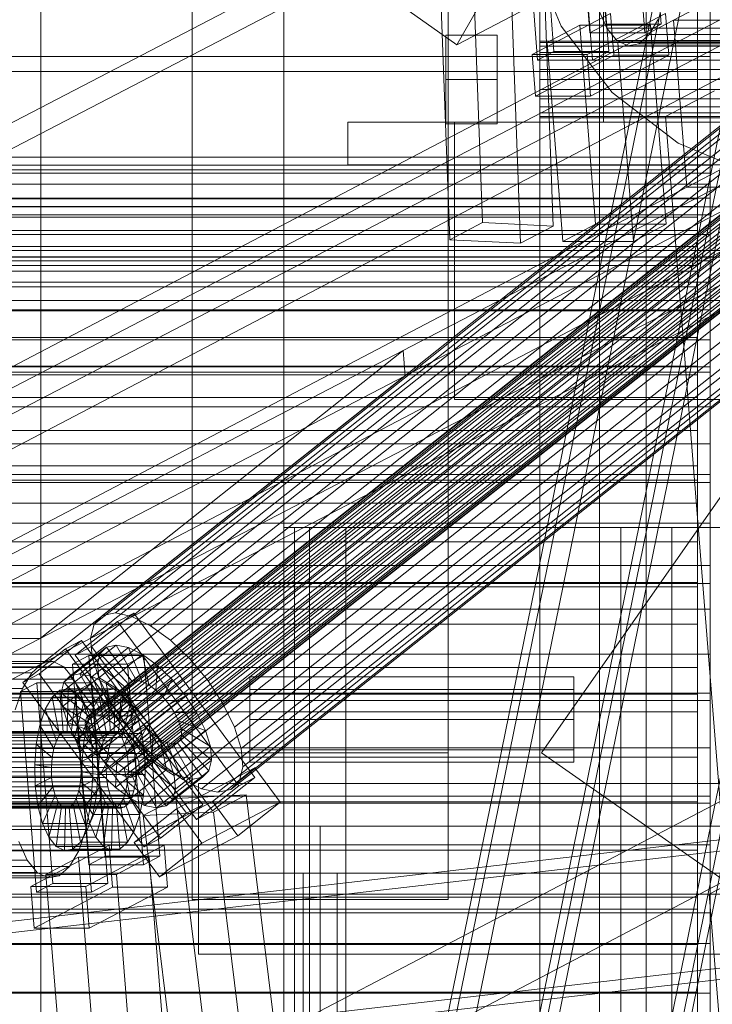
# Model space of a CAD drawing. Header units: millimetres. Extents: x -4738 to 65662, y -68080 to 6847.
# Tile 72 of 256: x -1892 to -1730, y -34392 to -34161. Entities that reach past the tile are written whole.
import ezdxf

# ---------------------------------------------------------------- set-up
doc = ezdxf.new("R2010")
doc.units = ezdxf.units.MM
for name, color, linetype, lineweight in [('frontal_briquetadora', 7, 'Continuous', 0), ('frontal_C10', 7, 'Continuous', 0), ('frontal_dosificador', 7, 'Continuous', 0), ('frontal_tolva', 7, 'Continuous', 0)]:
    doc.layers.add(name, color=color, linetype=linetype, lineweight=lineweight)

msp = doc.modelspace()

# ---------------------------------------------------------------- linework, layer by layer
at = {"layer": 'frontal_briquetadora'}
for p, q in [((-1730, -34195.052), (-1730, -33963.218)), ((-1733, -34202.983), (-1733, -33971.148)), ((-1730, -34146.794), (-1730, -34169.624)), ((-1733, -34150.756), (-1733, -34173.092)), ((-1970, -34169.624), (-1730, -34169.624)), ((-1730, -34169.624), (-1730, -34193.233)), ((-1970, -34173.092), (-1733, -34173.092)), ((-1733, -34173.092), (-1733, -34196.19)), ((-1970, -34193.233), (-1730, -34193.233)), ((-1730, -34193.233), (-1730, -34217.505)), ((-1970, -34195.052), (-1730, -34195.052)), ((-1970, -34196.19), (-1733, -34196.19)), ((-1970, -34196.935), (-1730, -34196.935)), ((-1733, -34196.19), (-1733, -34219.938)), ((-1730, -34196.935), (-1730, -34195.052)), ((-1730, -34199.515), (-1730, -34196.935)), ((-1970, -34199.515), (-1730, -34199.515)), ((-1730, -34202.784), (-1730, -34199.515)), ((-1970, -34202.784), (-1730, -34202.784)), ((-1970, -34202.983), (-1733, -34202.983)), ((-1733, -34204.786), (-1733, -34202.983)), ((-1730, -34206.73), (-1730, -34202.784)), ((-1970, -34204.786), (-1733, -34204.786)), ((-1733, -34207.258), (-1733, -34204.786)), ((-1970, -34206.73), (-1730, -34206.73)), ((-1970, -34207.258), (-1733, -34207.258)), ((-1733, -34210.389), (-1733, -34207.258)), ((-1730, -34211.337), (-1730, -34206.73)), ((-1970, -34210.389), (-1733, -34210.389)), ((-1733, -34214.169), (-1733, -34210.389)), ((-1970, -34211.337), (-1730, -34211.337)), ((-1730, -34216.589), (-1730, -34211.337)), ((-1970, -34214.169), (-1733, -34214.169)), ((-1733, -34218.582), (-1733, -34214.169)), ((-1970, -34216.589), (-1730, -34216.589)), ((-1970, -34217.505), (-1730, -34217.505)), ((-1730, -34222.465), (-1730, -34216.589)), ((-1730, -34217.505), (-1730, -34242.324)), ((-1970, -34218.582), (-1733, -34218.582)), ((-1970, -34219.938), (-1733, -34219.938)), ((-1733, -34223.613), (-1733, -34218.582)), ((-1733, -34219.938), (-1733, -34244.22)), ((-1970, -34222.465), (-1730, -34222.465)), ((-1730, -34228.945), (-1730, -34222.465)), ((-1970, -34223.613), (-1733, -34223.613)), ((-1733, -34229.242), (-1733, -34223.613)), ((-1970, -34228.945), (-1730, -34228.945)), ((-1970, -34229.242), (-1733, -34229.242)), ((-1733, -34235.448), (-1733, -34229.242)), ((-1730, -34236.002), (-1730, -34228.945)), ((-1970, -34235.448), (-1733, -34235.448)), ((-1970, -34236.002), (-1730, -34236.002)), ((-1733, -34242.208), (-1733, -34235.448)), ((-1730, -34243.612), (-1730, -34236.002)), ((-1970, -34242.208), (-1733, -34242.208)), ((-1970, -34242.324), (-1730, -34242.324)), ((-1733, -34249.498), (-1733, -34242.208)), ((-1730, -34242.324), (-1730, -34267.568)), ((-1970, -34243.612), (-1730, -34243.612)), ((-1970, -34244.22), (-1733, -34244.22)), ((-1733, -34244.22), (-1733, -34268.918)), ((-1730, -34251.745), (-1730, -34243.612)), ((-1970, -34249.498), (-1733, -34249.498)), ((-1733, -34257.288), (-1733, -34249.498)), ((-1970, -34251.745), (-1730, -34251.745)), ((-1730, -34260.371), (-1730, -34251.745)), ((-1970, -34257.288), (-1733, -34257.288)), ((-1733, -34265.551), (-1733, -34257.288)), ((-1970, -34260.371), (-1730, -34260.371)), ((-1730, -34269.458), (-1730, -34260.371)), ((-1970, -34265.551), (-1733, -34265.551)), ((-1733, -34274.256), (-1733, -34265.551)), ((-1970, -34267.568), (-1730, -34267.568)), ((-1730, -34267.568), (-1730, -34293.116)), ((-1970, -34268.918), (-1733, -34268.918)), ((-1970, -34269.458), (-1730, -34269.458)), ((-1733, -34268.918), (-1733, -34293.913)), ((-1730, -34278.972), (-1730, -34269.458)), ((-1970, -34274.256), (-1733, -34274.256)), ((-1733, -34283.369), (-1733, -34274.256)), ((-1970, -34278.972), (-1730, -34278.972)), ((-1730, -34288.877), (-1730, -34278.972)), ((-1970, -34283.369), (-1733, -34283.369)), ((-1733, -34292.857), (-1733, -34283.369)), ((-1970, -34288.877), (-1730, -34288.877)), ((-1730, -34299.136), (-1730, -34288.877)), ((-1970, -34292.857), (-1733, -34292.857)), ((-1970, -34293.116), (-1730, -34293.116)), ((-1970, -34293.913), (-1733, -34293.913)), ((-1733, -34302.683), (-1733, -34292.857)), ((-1733, -34293.913), (-1733, -34319.084)), ((-1730, -34293.116), (-1730, -34318.842)), ((-1970, -34299.136), (-1730, -34299.136)), ((-1730, -34309.71), (-1730, -34299.136)), ((-1970, -34302.683), (-1733, -34302.683)), ((-1733, -34312.813), (-1733, -34302.683)), ((-1970, -34309.71), (-1730, -34309.71)), ((-1730, -34320.56), (-1730, -34309.71)), ((-1970, -34312.813), (-1733, -34312.813)), ((-1733, -34323.206), (-1733, -34312.813)), ((-1970, -34318.842), (-1730, -34318.842)), ((-1970, -34319.084), (-1733, -34319.084)), ((-1733, -34319.084), (-1733, -34344.307)), ((-1730, -34318.842), (-1730, -34344.623)), ((-1970, -34320.56), (-1730, -34320.56)), ((-1730, -34331.646), (-1730, -34320.56)), ((-1970, -34323.206), (-1733, -34323.206)), ((-1733, -34333.825), (-1733, -34323.206)), ((-1970, -34331.646), (-1730, -34331.646)), ((-1730, -34342.926), (-1730, -34331.646)), ((-1970, -34333.825), (-1733, -34333.825)), ((-1733, -34344.63), (-1733, -34333.825)), ((-1970, -34342.926), (-1730, -34342.926)), ((-1970, -34344.307), (-1733, -34344.307)), ((-1970, -34344.623), (-1730, -34344.623)), ((-1970, -34344.63), (-1733, -34344.63)), ((-1733, -34344.307), (-1733, -34369.461)), ((-1733, -34355.58), (-1733, -34344.63)), ((-1730, -34354.357), (-1730, -34342.926)), ((-1730, -34344.623), (-1730, -34370.333)), ((-1970, -34354.357), (-1730, -34354.357)), ((-1970, -34355.58), (-1733, -34355.58)), ((-1733, -34366.634), (-1733, -34355.58)), ((-1730, -34365.897), (-1730, -34354.357)), ((-1970, -34365.897), (-1730, -34365.897)), ((-1970, -34366.634), (-1733, -34366.634)), ((-1733, -34377.75), (-1733, -34366.634)), ((-1730, -34377.502), (-1730, -34365.897)), ((-1970, -34369.461), (-1733, -34369.461)), ((-1733, -34369.461), (-1733, -34394.423)), ((-1970, -34370.333), (-1730, -34370.333)), ((-1730, -34370.333), (-1730, -34395.847)), ((-1970, -34377.502), (-1730, -34377.502)), ((-1970, -34377.75), (-1733, -34377.75)), ((-1733, -34388.888), (-1733, -34377.75)), ((-1730, -34389.13), (-1730, -34377.502)), ((-1970, -34388.888), (-1733, -34388.888)), ((-1970, -34389.13), (-1730, -34389.13)), ((-1733, -34400.006), (-1733, -34388.888)), ((-1730, -34400.736), (-1730, -34389.13))]:
    msp.add_line(p, q, dxfattribs=at)
at = {"layer": 'frontal_C10'}
for p, q in [((-1279.266, -33920.495), (-1738.645, -34161.068)), ((-1735.512, -34200.256), (-1276.132, -33959.683)), ((-2113.659, -35975), (-1717.845, -34032.44)), ((-1715.891, -34032.44), (-2111.705, -35975)), ((-1711.289, -34032.44), (-2107.103, -35975)), ((-2092.168, -35975), (-1696.354, -34032.44)), ((-1694.4, -34032.44), (-2090.214, -35975)), ((-2087.565, -35975), (-1691.751, -34032.44)), ((-2061.078, -35975), (-1665.264, -34032.44)), ((-1662.615, -34032.44), (-2058.429, -35975)), ((-2056.475, -35975), (-1660.662, -34032.44)), ((-1426.748, -34043.548), (-1802.026, -34238.531)), ((-1801.56, -34244.411), (-1426.281, -34049.429)), ((-2126.488, -34305.985), (-1751.209, -34111.002)), ((-2006.823, -34305.985), (-1631.544, -34111.002)), ((-1887.158, -34305.985), (-1511.88, -34111.002)), ((-1758.164, -34115.023), (-1754.404, -34162.048)), ((-1741.517, -34162.048), (-1745.277, -34115.023)), ((-1750.743, -34116.882), (-2126.021, -34311.865)), ((-1631.078, -34116.882), (-2006.357, -34311.865)), ((-1511.413, -34116.882), (-1886.692, -34311.865)), ((-1758.232, -34164.053), (-1761.992, -34117.028)), ((-1749.105, -34117.028), (-1745.345, -34164.053)), ((-1770.414, -34121.438), (-1766.654, -34168.464)), ((-1753.767, -34168.464), (-1757.527, -34121.438)), ((-1770.482, -34170.468), (-1774.242, -34123.443)), ((-1761.355, -34123.443), (-1757.595, -34170.468)), ((-1785.664, -34147.694), (-1783.439, -34208.522)), ((-1766.822, -34209.335), (-1769.047, -34148.508)), ((-1791.095, -34212.532), (-1793.32, -34151.705)), ((-1774.479, -34213.346), (-1776.704, -34152.518)), ((-1771.018, -34157.253), (-1789.441, -34166.876)), ((-1789.441, -34166.876), (-1800.621, -34159.007)), ((-1784.805, -34158.852), (-1789.441, -34166.876)), ((-1753.412, -34159.488), (-1771.787, -34169.111)), ((-1758.9, -34169.111), (-1740.525, -34159.488)), ((-1756.179, -34158.618), (-1754.221, -34162.963)), ((-1753.412, -34159.488), (-1752.629, -34169.285)), ((-1739.742, -34169.285), (-1740.525, -34159.488)), ((-1738.645, -34161.068), (-2198.025, -34401.641)), ((-2161.205, -34401.641), (-1701.825, -34161.068)), ((-1760.612, -34162.294), (-1768.269, -34166.304)), ((-1744.043, -34162.294), (-1760.612, -34162.294)), ((-1760.612, -34162.294), (-1756.884, -34208.928)), ((-1758.232, -34164.053), (-1754.404, -34162.048)), ((-1754.404, -34162.048), (-1741.517, -34162.048)), ((-1751.7, -34166.304), (-1744.043, -34162.294)), ((-1741.517, -34162.048), (-1745.345, -34164.053)), ((-1744.314, -34164.484), (-1742.168, -34160.77)), ((-1740.315, -34208.928), (-1744.043, -34162.294)), ((-1738.645, -34161.068), (-1701.825, -34161.068)), ((-1735.512, -34200.256), (-1738.645, -34161.068)), ((-1745.345, -34164.053), (-1758.232, -34164.053)), ((-1754.221, -34162.963), (-1751.891, -34165.863)), ((-1514.892, -34162.963), (-1754.221, -34162.963)), ((-1746.763, -34166.65), (-1744.314, -34164.484)), ((-1504.985, -34164.484), (-1744.314, -34164.484)), ((-1768.269, -34166.304), (-1751.7, -34166.304)), ((-1764.54, -34212.937), (-1768.269, -34166.304)), ((-1751.891, -34165.863), (-1749.348, -34167.12)), ((-1512.562, -34165.863), (-1751.891, -34165.863)), ((-1747.971, -34212.937), (-1751.7, -34166.304)), ((-1749.348, -34167.12), (-1746.763, -34166.65)), ((-1510.018, -34167.12), (-1749.348, -34167.12)), ((-1507.434, -34166.65), (-1746.763, -34166.65)), ((-1771.787, -34169.111), (-1758.9, -34169.111)), ((-1771.004, -34178.907), (-1771.787, -34169.111)), ((-1771.004, -34178.907), (-1752.629, -34169.285)), ((-1770.482, -34170.468), (-1766.654, -34168.464)), ((-1766.654, -34168.464), (-1753.767, -34168.464)), ((-1758.9, -34169.111), (-1758.117, -34178.907)), ((-1739.742, -34169.285), (-1758.117, -34178.907)), ((-1753.767, -34168.464), (-1757.595, -34170.468)), ((-1752.629, -34169.285), (-1739.742, -34169.285)), ((-1757.595, -34170.468), (-1770.482, -34170.468)), ((-1709.876, -34173.534), (-1869.499, -34300.008)), ((-1714.896, -34176.17), (-1874.519, -34302.644)), ((-1712.899, -34174.157), (-1872.522, -34300.632)), ((-1706.034, -34174.342), (-1865.657, -34300.816)), ((-1691.122, -34177.912), (-1876.284, -34324.622)), ((-1690.414, -34177.199), (-1875.576, -34323.909)), ((-1689.343, -34176.978), (-1874.505, -34323.688)), ((-1687.981, -34177.264), (-1873.144, -34323.975)), ((-1686.422, -34178.038), (-1871.585, -34324.749)), ((-1701.634, -34176.526), (-1861.257, -34303.001)), ((-1729.035, -34177.655), (-1740.52, -34183.669)), ((-1691.418, -34179.068), (-1876.58, -34325.779)), ((-1691.282, -34180.59), (-1876.445, -34327.3)), ((-1715.732, -34179.434), (-1875.355, -34305.909)), ((-1684.772, -34179.247), (-1869.935, -34325.957)), ((-1683.143, -34180.808), (-1868.305, -34327.519)), ((-1696.977, -34179.938), (-1856.599, -34306.413)), ((-1758.117, -34178.907), (-1771.004, -34178.907)), ((-1690.724, -34182.372), (-1875.887, -34329.083)), ((-1866.809, -34329.327), (-1681.646, -34182.616)), ((-1715.349, -34183.728), (-1874.972, -34310.202)), ((-1689.782, -34184.294), (-1874.944, -34331.005)), ((-1680.383, -34184.547), (-1865.546, -34331.257)), ((-1692.379, -34184.345), (-1852.002, -34310.819)), ((-1740.52, -34183.669), (-1708.302, -34183.669)), ((-1725.636, -34369.812), (-1740.52, -34183.669)), ((-1688.519, -34186.225), (-1873.681, -34332.935)), ((-1679.441, -34186.469), (-1864.603, -34333.179)), ((-1713.774, -34188.758), (-1873.397, -34315.232)), ((-1687.022, -34188.032), (-1872.184, -34334.743)), ((-1685.393, -34189.594), (-1870.555, -34336.304)), ((-1678.883, -34188.251), (-1864.045, -34334.961)), ((-1678.747, -34189.772), (-1863.91, -34336.483)), ((-1847.777, -34315.921), (-1688.154, -34189.446)), ((-1683.742, -34190.803), (-1868.905, -34337.513)), ((-1682.183, -34191.577), (-1867.346, -34338.287)), ((-1680.822, -34191.863), (-1865.985, -34338.573)), ((-1679.751, -34191.642), (-1864.913, -34338.352)), ((-1679.043, -34190.929), (-1864.206, -34337.639)), ((-1711.114, -34194.182), (-1870.737, -34320.657)), ((-1684.59, -34194.895), (-1844.213, -34321.369)), ((-2194.891, -34440.829), (-1735.512, -34200.256)), ((-2158.072, -34440.829), (-1698.692, -34200.256)), ((-1707.55, -34199.63), (-1867.173, -34326.105)), ((-1681.93, -34200.319), (-1841.553, -34326.793)), ((-1698.692, -34200.256), (-1735.512, -34200.256)), ((-1222.701, -34204.861), (-2005.124, -34204.861)), ((-1703.326, -34204.732), (-1862.948, -34331.206)), ((-1680.355, -34205.349), (-1839.978, -34331.824)), ((-1791.095, -34212.532), (-1783.439, -34208.522)), ((-1783.439, -34208.522), (-1766.822, -34209.335)), ((-1698.728, -34209.139), (-1858.351, -34335.613)), ((-1679.972, -34209.643), (-1839.595, -34336.117)), ((-1766.822, -34209.335), (-1774.479, -34213.346)), ((-1764.54, -34212.937), (-1756.884, -34208.928)), ((-1756.884, -34208.928), (-1740.315, -34208.928)), ((-1740.315, -34208.928), (-1747.971, -34212.937)), ((-1694.07, -34212.55), (-1853.693, -34339.025)), ((-1680.808, -34212.907), (-1840.431, -34339.381)), ((-1774.479, -34213.346), (-1791.095, -34212.532)), ((-1747.971, -34212.937), (-1764.54, -34212.937)), ((-2024.571, -34215.045), (-1242.148, -34215.045)), ((-1689.671, -34214.735), (-1849.294, -34341.209)), ((-1685.828, -34215.543), (-1845.451, -34342.017)), ((-1682.806, -34214.919), (-1842.429, -34341.394)), ((-2004.184, -34216.617), (-1221.761, -34216.617)), ((-1241.208, -34226.801), (-2023.631, -34226.801)), ((-1802.026, -34238.531), (-2177.305, -34433.514)), ((-1887.158, -34305.985), (-1802.026, -34238.531)), ((-1802.026, -34238.531), (-1801.56, -34244.411)), ((-2176.838, -34439.394), (-1801.56, -34244.411)), ((-1801.56, -34244.411), (-1886.692, -34311.865)), ((-1865.21, -34300.034), (-1875.142, -34307.904)), ((-1872.522, -34300.632), (-1874.519, -34302.644)), ((-1869.499, -34300.008), (-1872.522, -34300.632)), ((-1865.657, -34300.816), (-1869.499, -34300.008)), ((-1869.028, -34302.039), (-1865.21, -34300.034)), ((-1861.257, -34303.001), (-1865.657, -34300.816)), ((-1836.776, -34338.549), (-1865.21, -34300.034)), ((-1878.96, -34309.908), (-1869.028, -34302.039)), ((-1874.519, -34302.644), (-1875.355, -34305.909)), ((-1869.028, -34302.039), (-1840.594, -34340.554)), ((-1856.599, -34306.413), (-1861.257, -34303.001)), ((-2262.437, -34500.967), (-1887.158, -34305.985)), ((-2006.823, -34305.985), (-1887.158, -34305.985)), ((-1877.428, -34306.449), (-1887.36, -34314.319)), ((-1881.246, -34308.454), (-1877.428, -34306.449)), ((-1869.307, -34307.549), (-1877.82, -34314.295)), ((-1848.994, -34344.964), (-1877.428, -34306.449)), ((-1875.355, -34305.909), (-1874.972, -34310.202)), ((-1871.568, -34308.016), (-1869.307, -34307.549)), ((-1864.573, -34315.819), (-1869.307, -34307.549)), ((-1869.307, -34307.549), (-1866.433, -34308.154)), ((-1852.002, -34310.819), (-1856.599, -34306.413)), ((-1891.178, -34316.324), (-1881.246, -34308.454)), ((-1873.062, -34309.521), (-1881.575, -34316.266)), ((-1881.246, -34308.454), (-1852.812, -34346.969)), ((-1871.568, -34308.016), (-1880.081, -34314.761)), ((-1875.703, -34310.006), (-1879.531, -34312.011)), ((-1875.142, -34307.904), (-1878.96, -34309.908)), ((-1850.526, -34348.423), (-1878.96, -34309.908)), ((-1862.816, -34310.006), (-1875.703, -34310.006)), ((-1875.703, -34310.006), (-1871.943, -34357.031)), ((-1875.142, -34307.904), (-1846.708, -34346.419)), ((-1866.433, -34308.154), (-1874.946, -34314.899)), ((-1873.687, -34311.963), (-1873.062, -34309.521)), ((-1873.062, -34309.521), (-1871.568, -34308.016)), ((-1866.352, -34316.753), (-1873.062, -34309.521)), ((-1863.142, -34309.788), (-1871.655, -34316.533)), ((-1865.644, -34316.04), (-1871.568, -34308.016)), ((-1866.644, -34312.011), (-1862.816, -34310.006)), ((-1863.212, -34316.105), (-1866.433, -34308.154)), ((-1866.433, -34308.154), (-1863.142, -34309.788)), ((-1861.653, -34316.879), (-1863.142, -34309.788)), ((-1863.142, -34309.788), (-1859.658, -34312.34)), ((-1859.056, -34357.031), (-1862.816, -34310.006)), ((-1886.692, -34311.865), (-2261.971, -34506.848)), ((-1886.692, -34311.865), (-2126.021, -34311.865)), ((-1884.107, -34311.395), (-2123.437, -34311.395)), ((-1886.692, -34311.865), (-2006.357, -34311.865)), ((-1889.141, -34314.03), (-1886.692, -34311.865)), ((-1886.692, -34311.865), (-1884.107, -34311.395)), ((-1884.107, -34311.395), (-1881.564, -34312.652)), ((-1873.687, -34311.963), (-1882.201, -34318.708)), ((-1879.531, -34312.011), (-1866.644, -34312.011)), ((-1875.771, -34359.036), (-1879.531, -34312.011)), ((-1874.972, -34310.202), (-1873.397, -34315.232)), ((-1866.648, -34317.909), (-1873.687, -34311.963)), ((-1873.401, -34315.174), (-1873.687, -34311.963)), ((-1859.658, -34312.34), (-1868.171, -34319.085)), ((-1866.644, -34312.011), (-1862.884, -34359.036)), ((-1860.003, -34318.088), (-1859.658, -34312.34)), ((-1859.658, -34312.34), (-1856.219, -34315.636)), ((-1847.777, -34315.921), (-1852.002, -34310.819)), ((-1889.141, -34314.03), (-2128.47, -34314.03)), ((-1881.564, -34312.652), (-2120.893, -34312.652)), ((-1891.287, -34317.745), (-1889.141, -34314.03)), ((-1887.36, -34314.319), (-1891.178, -34316.324)), ((-1887.36, -34314.319), (-1858.926, -34352.834)), ((-1880.081, -34314.761), (-1881.575, -34316.266)), ((-1881.564, -34312.652), (-1879.234, -34315.552)), ((-1877.82, -34314.295), (-1880.081, -34314.761)), ((-1880.081, -34314.761), (-1874.157, -34322.785)), ((-1874.946, -34314.899), (-1877.82, -34314.295)), ((-1877.82, -34314.295), (-1873.086, -34322.564)), ((-1879.234, -34315.552), (-2118.563, -34315.552)), ((-1887.953, -34316.421), (-1891.782, -34318.426)), ((-1862.744, -34354.839), (-1891.178, -34316.324)), ((-1875.066, -34316.421), (-1887.953, -34316.421)), ((-1887.953, -34316.421), (-1884.193, -34363.447)), ((-1881.575, -34316.266), (-1882.201, -34318.708)), ((-1873.401, -34315.174), (-1881.914, -34321.92)), ((-1881.575, -34316.266), (-1874.865, -34323.498)), ((-1879.234, -34315.552), (-1877.276, -34319.897)), ((-1878.895, -34318.426), (-1875.066, -34316.421)), ((-1871.306, -34363.447), (-1875.066, -34316.421)), ((-1871.655, -34316.533), (-1874.946, -34314.899)), ((-1874.946, -34314.899), (-1871.725, -34322.85)), ((-1874.865, -34323.498), (-1866.352, -34316.753)), ((-1874.157, -34322.785), (-1865.644, -34316.04)), ((-1866.513, -34319.431), (-1873.401, -34315.174)), ((-1872.223, -34318.937), (-1873.401, -34315.174)), ((-1873.397, -34315.232), (-1870.737, -34320.657)), ((-1873.086, -34322.564), (-1864.573, -34315.819)), ((-1871.725, -34322.85), (-1863.212, -34316.105)), ((-1868.171, -34319.085), (-1871.655, -34316.533)), ((-1871.655, -34316.533), (-1870.166, -34323.624)), ((-1870.166, -34323.624), (-1861.653, -34316.879)), ((-1866.352, -34316.753), (-1866.648, -34317.909)), ((-1865.644, -34316.04), (-1866.352, -34316.753)), ((-1864.573, -34315.819), (-1865.644, -34316.04)), ((-1856.219, -34315.636), (-1864.732, -34322.381)), ((-1863.212, -34316.105), (-1864.573, -34315.819)), ((-1861.653, -34316.879), (-1863.212, -34316.105)), ((-1860.003, -34318.088), (-1861.653, -34316.879)), ((-1858.373, -34319.649), (-1856.219, -34315.636)), ((-1856.219, -34315.636), (-1853.058, -34319.452)), ((-1844.213, -34321.369), (-1847.777, -34315.921)), ((-1891.287, -34317.745), (-2130.616, -34317.745)), ((-1892.985, -34322.754), (-1891.287, -34317.745)), ((-1891.782, -34318.426), (-1878.895, -34318.426)), ((-1888.021, -34365.451), (-1891.782, -34318.426)), ((-1882.509, -34318.135), (-1884.34, -34319.755)), ((-1880.575, -34317.783), (-1882.509, -34318.135)), ((-1882.509, -34318.135), (-1881.725, -34327.932)), ((-1871.463, -34318.135), (-1882.509, -34318.135)), ((-1882.201, -34318.708), (-1875.161, -34324.655)), ((-1882.201, -34318.708), (-1881.914, -34321.92)), ((-1880.575, -34317.783), (-1880.809, -34327.765)), ((-1872.223, -34318.937), (-1880.736, -34325.683)), ((-1878.672, -34318.724), (-1880.575, -34317.783)), ((-1869.529, -34317.783), (-1880.575, -34317.783)), ((-1878.672, -34318.724), (-1879.908, -34328.211)), ((-1878.895, -34318.426), (-1875.134, -34365.451)), ((-1876.929, -34320.893), (-1878.672, -34318.724)), ((-1867.626, -34318.724), (-1878.672, -34318.724)), ((-1875.161, -34324.655), (-1866.648, -34317.909)), ((-1873.294, -34319.755), (-1871.463, -34318.135)), ((-1865.955, -34321.213), (-1872.223, -34318.937)), ((-1870.233, -34322.995), (-1872.223, -34318.937)), ((-1871.463, -34318.135), (-1869.529, -34317.783)), ((-1870.679, -34327.932), (-1871.463, -34318.135)), ((-1869.764, -34327.765), (-1869.529, -34317.783)), ((-1869.529, -34317.783), (-1867.626, -34318.724)), ((-1868.862, -34328.211), (-1867.626, -34318.724)), ((-1868.516, -34324.833), (-1860.003, -34318.088)), ((-1868.171, -34319.085), (-1868.516, -34324.833)), ((-1864.732, -34322.381), (-1868.171, -34319.085)), ((-1867.626, -34318.724), (-1865.884, -34320.893)), ((-1866.648, -34317.909), (-1866.513, -34319.431)), ((-1858.373, -34319.649), (-1860.003, -34318.088)), ((-1877.276, -34319.897), (-2116.606, -34319.897)), ((-1884.34, -34319.755), (-1885.946, -34322.533)), ((-1884.34, -34319.755), (-1882.593, -34328.699)), ((-1873.294, -34319.755), (-1884.34, -34319.755)), ((-1876.929, -34320.893), (-1879.082, -34329.238)), ((-1877.276, -34319.897), (-1875.825, -34325.39)), ((-1875.465, -34324.143), (-1876.929, -34320.893)), ((-1865.884, -34320.893), (-1876.929, -34320.893)), ((-1875.026, -34326.176), (-1866.513, -34319.431)), ((-1874.9, -34322.533), (-1873.294, -34319.755)), ((-1874.468, -34327.958), (-1865.955, -34321.213)), ((-1871.547, -34328.699), (-1873.294, -34319.755)), ((-1870.737, -34320.657), (-1867.173, -34326.105)), ((-1868.037, -34329.238), (-1865.884, -34320.893)), ((-1866.887, -34326.395), (-1858.373, -34319.649)), ((-1866.513, -34319.431), (-1865.955, -34321.213)), ((-1865.955, -34321.213), (-1865.012, -34323.135)), ((-1865.884, -34320.893), (-1864.419, -34324.143)), ((-1856.876, -34321.457), (-1865.39, -34328.202)), ((-1861.571, -34326.198), (-1853.058, -34319.452)), ((-1856.876, -34321.457), (-1858.373, -34319.649)), ((-1853.058, -34319.452), (-1856.876, -34321.457)), ((-1855.614, -34323.388), (-1856.876, -34321.457)), ((-1853.058, -34319.452), (-1850.392, -34323.528)), ((-1841.553, -34326.793), (-1844.213, -34321.369)), ((-1885.946, -34322.533), (-1887.216, -34326.28)), ((-1885.946, -34322.533), (-1883.353, -34330.015)), ((-1874.9, -34322.533), (-1885.946, -34322.533)), ((-1881.914, -34321.92), (-1875.026, -34326.176)), ((-1881.914, -34321.92), (-1880.736, -34325.683)), ((-1870.233, -34322.995), (-1878.746, -34329.74)), ((-1875.576, -34323.909), (-1876.284, -34324.622)), ((-1876.17, -34326.28), (-1874.9, -34322.533)), ((-1874.505, -34323.688), (-1875.576, -34323.909)), ((-1875.161, -34324.655), (-1874.865, -34323.498)), ((-1872.307, -34330.015), (-1874.9, -34322.533)), ((-1874.865, -34323.498), (-1874.157, -34322.785)), ((-1873.144, -34323.975), (-1874.505, -34323.688)), ((-1874.157, -34322.785), (-1873.086, -34322.564)), ((-1873.525, -34329.88), (-1865.012, -34323.135)), ((-1871.585, -34324.749), (-1873.144, -34323.975)), ((-1873.086, -34322.564), (-1871.725, -34322.85)), ((-1871.725, -34322.85), (-1870.166, -34323.624)), ((-1865.012, -34323.135), (-1870.233, -34322.995)), ((-1867.567, -34327.07), (-1870.233, -34322.995)), ((-1870.166, -34323.624), (-1868.516, -34324.833)), ((-1864.732, -34322.381), (-1866.887, -34326.395)), ((-1865.012, -34323.135), (-1863.749, -34325.066)), ((-1861.571, -34326.198), (-1864.732, -34322.381)), ((-1864.127, -34330.133), (-1855.614, -34323.388)), ((-1850.392, -34323.528), (-1858.906, -34330.273)), ((-1854.671, -34325.31), (-1855.614, -34323.388)), ((-1855.614, -34323.388), (-1850.392, -34323.528)), ((-1850.392, -34323.528), (-1848.403, -34327.585)), ((-1875.825, -34325.39), (-2115.154, -34325.39)), ((-1887.216, -34326.28), (-1888.063, -34330.741)), ((-1887.216, -34326.28), (-1883.955, -34331.79)), ((-1876.17, -34326.28), (-1887.216, -34326.28)), ((-1880.736, -34325.683), (-1874.468, -34327.958)), ((-1880.736, -34325.683), (-1878.746, -34329.74)), ((-1875.465, -34324.143), (-1878.389, -34330.778)), ((-1877.017, -34330.741), (-1876.17, -34326.28)), ((-1876.284, -34324.622), (-1876.58, -34325.779)), ((-1876.58, -34325.779), (-1876.445, -34327.3)), ((-1872.909, -34331.79), (-1876.17, -34326.28)), ((-1875.825, -34325.39), (-1874.979, -34331.657)), ((-1874.38, -34328.252), (-1875.465, -34324.143)), ((-1864.419, -34324.143), (-1875.465, -34324.143)), ((-1875.026, -34326.176), (-1875.161, -34324.655)), ((-1874.468, -34327.958), (-1875.026, -34326.176)), ((-1872.262, -34331.811), (-1863.749, -34325.066)), ((-1869.935, -34325.957), (-1871.585, -34324.749)), ((-1868.305, -34327.519), (-1869.935, -34325.957)), ((-1868.516, -34324.833), (-1866.887, -34326.395)), ((-1863.749, -34325.066), (-1867.567, -34327.07)), ((-1867.343, -34330.778), (-1864.419, -34324.143)), ((-1867.173, -34326.105), (-1862.948, -34331.206)), ((-1865.39, -34328.202), (-1861.571, -34326.198)), ((-1864.419, -34324.143), (-1863.334, -34328.252)), ((-1863.749, -34325.066), (-1862.252, -34326.873)), ((-1863.184, -34332.055), (-1854.671, -34325.31)), ((-1858.906, -34330.273), (-1861.571, -34326.198)), ((-1854.113, -34327.092), (-1854.671, -34325.31)), ((-1854.671, -34325.31), (-1848.403, -34327.585)), ((-1868.838, -34327.932), (-2141.305, -34327.932)), ((-1867.923, -34327.765), (-2140.39, -34327.765)), ((-1867.021, -34328.211), (-2139.488, -34328.211)), ((-1882.593, -34328.699), (-1881.725, -34327.932)), ((-1881.725, -34327.932), (-1880.809, -34327.765)), ((-1881.725, -34327.932), (-1870.679, -34327.932)), ((-1880.809, -34327.765), (-1879.908, -34328.211)), ((-1880.809, -34327.765), (-1869.764, -34327.765)), ((-1879.908, -34328.211), (-1879.082, -34329.238)), ((-1879.908, -34328.211), (-1868.862, -34328.211)), ((-1874.38, -34328.252), (-1877.875, -34332.724)), ((-1876.445, -34327.3), (-1875.887, -34329.083)), ((-1867.567, -34327.07), (-1876.081, -34333.816)), ((-1873.525, -34329.88), (-1874.468, -34327.958)), ((-1873.747, -34332.94), (-1874.38, -34328.252)), ((-1863.334, -34328.252), (-1874.38, -34328.252)), ((-1870.679, -34327.932), (-1871.547, -34328.699)), ((-1870.765, -34333.619), (-1862.252, -34326.873)), ((-1869.764, -34327.765), (-1870.679, -34327.932)), ((-1868.862, -34328.211), (-1869.764, -34327.765)), ((-1869.706, -34328.699), (-1868.838, -34327.932)), ((-1869.136, -34335.18), (-1860.623, -34328.435)), ((-1868.037, -34329.238), (-1868.862, -34328.211)), ((-1868.838, -34327.932), (-1867.923, -34327.765)), ((-1866.809, -34329.327), (-1868.305, -34327.519)), ((-1867.923, -34327.765), (-1867.021, -34328.211)), ((-1864.407, -34330.886), (-1867.567, -34327.07)), ((-1867.021, -34328.211), (-1866.196, -34329.238)), ((-1866.887, -34326.395), (-1865.39, -34328.202)), ((-1866.829, -34332.724), (-1863.334, -34328.252)), ((-1865.39, -34328.202), (-1864.127, -34330.133)), ((-1862.252, -34326.873), (-1864.407, -34330.886)), ((-1863.334, -34328.252), (-1862.701, -34332.94)), ((-1862.626, -34333.837), (-1854.113, -34327.092)), ((-1862.491, -34335.359), (-1853.977, -34328.613)), ((-1862.252, -34326.873), (-1860.623, -34328.435)), ((-1860.623, -34328.435), (-1860.968, -34334.183)), ((-1860.623, -34328.435), (-1858.973, -34329.644)), ((-1848.403, -34327.585), (-1856.916, -34334.331)), ((-1854.274, -34329.77), (-1853.977, -34328.613)), ((-1853.977, -34328.613), (-1854.113, -34327.092)), ((-1854.113, -34327.092), (-1847.224, -34331.348)), ((-1853.977, -34328.613), (-1846.938, -34334.56)), ((-1848.403, -34327.585), (-1847.224, -34331.348)), ((-1839.978, -34331.824), (-1841.553, -34326.793)), ((-1870.466, -34330.015), (-2142.934, -34330.015)), ((-1869.706, -34328.699), (-2142.173, -34328.699)), ((-1866.196, -34329.238), (-2138.663, -34329.238)), ((-1865.502, -34330.778), (-2137.969, -34330.778)), ((-1888.063, -34330.741), (-1888.431, -34335.61)), ((-1888.063, -34330.741), (-1884.356, -34333.903)), ((-1877.017, -34330.741), (-1888.063, -34330.741)), ((-1883.955, -34331.79), (-1883.353, -34330.015)), ((-1883.353, -34330.015), (-1882.593, -34328.699)), ((-1883.353, -34330.015), (-1872.307, -34330.015)), ((-1882.593, -34328.699), (-1871.547, -34328.699)), ((-1879.082, -34329.238), (-1878.389, -34330.778)), ((-1879.082, -34329.238), (-1868.037, -34329.238)), ((-1878.746, -34329.74), (-1873.525, -34329.88)), ((-1878.746, -34329.74), (-1876.081, -34333.816)), ((-1878.389, -34330.778), (-1877.875, -34332.724)), ((-1878.389, -34330.778), (-1867.343, -34330.778)), ((-1877.385, -34335.61), (-1877.017, -34330.741)), ((-1873.31, -34333.903), (-1877.017, -34330.741)), ((-1875.887, -34329.083), (-1874.944, -34331.005)), ((-1872.262, -34331.811), (-1873.525, -34329.88)), ((-1864.407, -34330.886), (-1872.92, -34337.632)), ((-1872.307, -34330.015), (-1872.909, -34331.79)), ((-1871.547, -34328.699), (-1872.307, -34330.015)), ((-1871.068, -34331.79), (-1870.466, -34330.015)), ((-1870.466, -34330.015), (-1869.706, -34328.699)), ((-1867.343, -34330.778), (-1868.037, -34329.238)), ((-1867.486, -34336.389), (-1858.973, -34329.644)), ((-1866.829, -34332.724), (-1867.343, -34330.778)), ((-1865.546, -34331.257), (-1866.809, -34329.327)), ((-1866.196, -34329.238), (-1865.502, -34330.778)), ((-1865.927, -34337.163), (-1857.414, -34330.418)), ((-1865.502, -34330.778), (-1864.988, -34332.724)), ((-1864.566, -34337.449), (-1856.052, -34330.704)), ((-1860.968, -34334.183), (-1864.407, -34330.886)), ((-1858.906, -34330.273), (-1864.127, -34330.133)), ((-1864.127, -34330.133), (-1863.184, -34332.055)), ((-1863.495, -34337.228), (-1854.981, -34330.483)), ((-1862.787, -34336.515), (-1854.274, -34329.77)), ((-1858.973, -34329.644), (-1857.484, -34336.735)), ((-1858.973, -34329.644), (-1857.414, -34330.418)), ((-1856.916, -34334.331), (-1858.906, -34330.273)), ((-1857.414, -34330.418), (-1854.193, -34338.369)), ((-1857.414, -34330.418), (-1856.052, -34330.704)), ((-1856.052, -34330.704), (-1854.981, -34330.483)), ((-1856.052, -34330.704), (-1851.319, -34338.973)), ((-1854.981, -34330.483), (-1854.274, -34329.77)), ((-1854.981, -34330.483), (-1849.058, -34338.507)), ((-1854.274, -34329.77), (-1847.563, -34337.002)), ((-1871.068, -34331.79), (-2143.535, -34331.79)), ((-1864.988, -34332.724), (-2137.455, -34332.724)), ((-2114.308, -34331.657), (-1874.979, -34331.657)), ((-1884.356, -34333.903), (-1883.955, -34331.79)), ((-1883.955, -34331.79), (-1872.909, -34331.79)), ((-1877.875, -34332.724), (-1877.575, -34334.945)), ((-1877.875, -34332.724), (-1866.829, -34332.724)), ((-1877.575, -34334.945), (-1873.747, -34332.94)), ((-1876.081, -34333.816), (-1872.262, -34331.811)), ((-1874.979, -34331.657), (-1874.795, -34338.271)), ((-1874.944, -34331.005), (-1873.681, -34332.935)), ((-1873.747, -34332.94), (-1862.701, -34332.94)), ((-1873.609, -34337.887), (-1873.747, -34332.94)), ((-1873.681, -34332.935), (-1872.184, -34334.743)), ((-1872.909, -34331.79), (-1873.31, -34333.903)), ((-1870.765, -34333.619), (-1872.262, -34331.811)), ((-1871.469, -34333.903), (-1871.068, -34331.79)), ((-1866.529, -34334.945), (-1866.829, -34332.724)), ((-1862.701, -34332.94), (-1866.529, -34334.945)), ((-1864.603, -34333.179), (-1865.546, -34331.257)), ((-1864.988, -34332.724), (-1864.688, -34334.945)), ((-1864.045, -34334.961), (-1864.603, -34333.179)), ((-1856.916, -34334.331), (-1863.184, -34332.055)), ((-1863.184, -34332.055), (-1862.626, -34333.837)), ((-1862.948, -34331.206), (-1858.351, -34335.613)), ((-1862.701, -34332.94), (-1862.563, -34337.887)), ((-1847.224, -34331.348), (-1855.738, -34338.093)), ((-1847.224, -34331.348), (-1846.938, -34334.56)), ((-1839.595, -34336.117), (-1839.978, -34331.824)), ((-1871.469, -34333.903), (-2143.937, -34333.903)), ((-2137.155, -34334.945), (-1864.688, -34334.945)), ((-1884.531, -34336.21), (-1884.356, -34333.903)), ((-1884.356, -34333.903), (-1873.31, -34333.903)), ((-1866.529, -34334.945), (-1877.575, -34334.945)), ((-1877.575, -34334.945), (-1877.51, -34337.288)), ((-1876.081, -34333.816), (-1872.92, -34337.632)), ((-1873.31, -34333.903), (-1873.485, -34336.21)), ((-1872.92, -34337.632), (-1870.765, -34333.619)), ((-1872.184, -34334.743), (-1870.555, -34336.304)), ((-1871.644, -34336.21), (-1871.469, -34333.903)), ((-1869.136, -34335.18), (-1870.765, -34333.619)), ((-1860.968, -34334.183), (-1869.481, -34340.928)), ((-1869.481, -34340.928), (-1869.136, -34335.18)), ((-1867.486, -34336.389), (-1869.136, -34335.18)), ((-1866.464, -34337.288), (-1866.529, -34334.945)), ((-1864.688, -34334.945), (-1864.623, -34337.288)), ((-1863.91, -34336.483), (-1864.045, -34334.961)), ((-1862.491, -34335.359), (-1862.787, -34336.515)), ((-1855.738, -34338.093), (-1862.626, -34333.837)), ((-1862.626, -34333.837), (-1862.491, -34335.359)), ((-1855.451, -34341.305), (-1862.491, -34335.359)), ((-1857.484, -34336.735), (-1860.968, -34334.183)), ((-1855.738, -34338.093), (-1856.916, -34334.331)), ((-1846.938, -34334.56), (-1855.451, -34341.305)), ((-1846.938, -34334.56), (-1847.563, -34337.002)), ((-1871.644, -34336.21), (-2144.111, -34336.21)), ((-1864.623, -34337.288), (-2137.09, -34337.288)), ((-1888.431, -34335.61), (-1884.531, -34336.21)), ((-1877.385, -34335.61), (-1888.431, -34335.61)), ((-1888.431, -34335.61), (-1888.294, -34340.558)), ((-1884.531, -34336.21), (-1873.485, -34336.21)), ((-1884.466, -34338.553), (-1884.531, -34336.21)), ((-1877.51, -34337.288), (-1877.684, -34339.595)), ((-1873.609, -34337.887), (-1877.51, -34337.288)), ((-1877.51, -34337.288), (-1866.464, -34337.288)), ((-1873.485, -34336.21), (-1877.385, -34335.61)), ((-1877.248, -34340.558), (-1877.385, -34335.61)), ((-1873.977, -34342.757), (-1873.609, -34337.887)), ((-1862.563, -34337.887), (-1873.609, -34337.887)), ((-1873.485, -34336.21), (-1873.42, -34338.553)), ((-1872.92, -34337.632), (-1869.481, -34340.928)), ((-1871.579, -34338.553), (-1871.644, -34336.21)), ((-1870.555, -34336.304), (-1868.905, -34337.513)), ((-1868.905, -34337.513), (-1867.346, -34338.287)), ((-1865.997, -34343.48), (-1867.486, -34336.389)), ((-1865.927, -34337.163), (-1867.486, -34336.389)), ((-1866.638, -34339.595), (-1866.464, -34337.288)), ((-1866.464, -34337.288), (-1862.563, -34337.887)), ((-1857.484, -34336.735), (-1865.997, -34343.48)), ((-1862.706, -34345.114), (-1865.927, -34337.163)), ((-1864.566, -34337.449), (-1865.927, -34337.163)), ((-1864.913, -34338.352), (-1864.206, -34337.639)), ((-1864.623, -34337.288), (-1864.797, -34339.595)), ((-1863.495, -34337.228), (-1864.566, -34337.449)), ((-1859.832, -34345.719), (-1864.566, -34337.449)), ((-1864.206, -34337.639), (-1863.91, -34336.483)), ((-1862.787, -34336.515), (-1863.495, -34337.228)), ((-1857.571, -34345.252), (-1863.495, -34337.228)), ((-1862.563, -34337.887), (-1862.931, -34342.757)), ((-1856.077, -34343.747), (-1862.787, -34336.515)), ((-1858.351, -34335.613), (-1853.693, -34339.025)), ((-1854.193, -34338.369), (-1857.484, -34336.735)), ((-1847.563, -34337.002), (-1856.077, -34343.747)), ((-1855.142, -34345.966), (-1836.815, -34336.343)), ((-1847.563, -34337.002), (-1849.058, -34338.507)), ((-1836.815, -34336.343), (-1846.747, -34344.212)), ((-1840.431, -34339.381), (-1839.595, -34336.117)), ((-1830.891, -34344.367), (-1836.815, -34336.343)), ((-1871.579, -34338.553), (-2144.046, -34338.553)), ((-1864.797, -34339.595), (-2137.264, -34339.595)), ((-1874.795, -34338.271), (-2114.124, -34338.271)), ((-1888.294, -34340.558), (-1884.466, -34338.553)), ((-1884.466, -34338.553), (-1873.42, -34338.553)), ((-1884.166, -34340.774), (-1884.466, -34338.553)), ((-1877.684, -34339.595), (-1878.085, -34341.708)), ((-1873.977, -34342.757), (-1877.684, -34339.595)), ((-1877.684, -34339.595), (-1866.638, -34339.595)), ((-1873.42, -34338.553), (-1877.248, -34340.558)), ((-1874.795, -34338.271), (-1875.286, -34344.781)), ((-1873.42, -34338.553), (-1873.12, -34340.774)), ((-1871.279, -34340.774), (-1871.579, -34338.553)), ((-1867.346, -34338.287), (-1865.985, -34338.573)), ((-1867.039, -34341.708), (-1866.638, -34339.595)), ((-1866.638, -34339.595), (-1862.931, -34342.757)), ((-1865.985, -34338.573), (-1864.913, -34338.352)), ((-1864.797, -34339.595), (-1865.198, -34341.708)), ((-1854.193, -34338.369), (-1862.706, -34345.114)), ((-1851.319, -34338.973), (-1859.832, -34345.719)), ((-1849.058, -34338.507), (-1857.571, -34345.252)), ((-1855.451, -34341.305), (-1855.738, -34338.093)), ((-1851.319, -34338.973), (-1854.193, -34338.369)), ((-1853.693, -34339.025), (-1849.294, -34341.209)), ((-1849.058, -34338.507), (-1851.319, -34338.973)), ((-1846.708, -34346.419), (-1836.776, -34338.549)), ((-1842.429, -34341.394), (-1840.431, -34339.381)), ((-1836.776, -34338.549), (-1840.594, -34340.554)), ((-1724.153, -34342.312), (-2183.533, -34582.885)), ((-2146.713, -34582.885), (-1687.333, -34342.312)), ((-1871.279, -34340.774), (-2143.746, -34340.774)), ((-1865.198, -34341.708), (-2137.666, -34341.708)), ((-1877.248, -34340.558), (-1888.294, -34340.558)), ((-1888.294, -34340.558), (-1887.661, -34345.246)), ((-1887.661, -34345.246), (-1884.166, -34340.774)), ((-1884.166, -34340.774), (-1873.12, -34340.774)), ((-1883.651, -34342.72), (-1884.166, -34340.774)), ((-1878.085, -34341.708), (-1878.687, -34343.483)), ((-1874.825, -34347.218), (-1878.085, -34341.708)), ((-1878.085, -34341.708), (-1867.039, -34341.708)), ((-1876.615, -34345.246), (-1877.248, -34340.558)), ((-1873.12, -34340.774), (-1876.615, -34345.246)), ((-1873.12, -34340.774), (-1872.605, -34342.72)), ((-1870.764, -34342.72), (-1871.279, -34340.774)), ((-1869.481, -34340.928), (-1865.997, -34343.48)), ((-1867.641, -34343.483), (-1867.039, -34341.708)), ((-1867.039, -34341.708), (-1863.779, -34347.218)), ((-1865.198, -34341.708), (-1865.8, -34343.483)), ((-1856.077, -34343.747), (-1855.451, -34341.305)), ((-1840.594, -34340.554), (-1850.526, -34348.423)), ((-1849.294, -34341.209), (-1845.451, -34342.017)), ((-1845.451, -34342.017), (-1842.429, -34341.394)), ((-1870.764, -34342.72), (-2143.232, -34342.72)), ((-1870.071, -34344.26), (-2142.538, -34344.26)), ((-1866.561, -34344.799), (-2139.028, -34344.799)), ((-1865.8, -34343.483), (-2138.267, -34343.483)), ((-1875.286, -34344.781), (-2114.616, -34344.781)), ((-1886.575, -34349.355), (-1883.651, -34342.72)), ((-1885.111, -34352.605), (-1882.958, -34344.26)), ((-1883.651, -34342.72), (-1872.605, -34342.72)), ((-1882.958, -34344.26), (-1883.651, -34342.72)), ((-1882.958, -34344.26), (-1871.912, -34344.26)), ((-1882.132, -34345.287), (-1882.958, -34344.26)), ((-1879.447, -34344.799), (-1880.315, -34345.566)), ((-1878.687, -34343.483), (-1879.447, -34344.799)), ((-1877.7, -34353.743), (-1879.447, -34344.799)), ((-1879.447, -34344.799), (-1868.401, -34344.799)), ((-1876.094, -34350.965), (-1878.687, -34343.483)), ((-1878.687, -34343.483), (-1867.641, -34343.483)), ((-1875.286, -34344.781), (-1876.42, -34350.744)), ((-1872.605, -34342.72), (-1875.529, -34349.355)), ((-1874.825, -34347.218), (-1873.977, -34342.757)), ((-1871.912, -34344.26), (-1874.065, -34352.605)), ((-1862.931, -34342.757), (-1873.977, -34342.757)), ((-1872.605, -34342.72), (-1871.912, -34344.26)), ((-1871.912, -34344.26), (-1871.086, -34345.287)), ((-1870.071, -34344.26), (-1870.764, -34342.72)), ((-1869.245, -34345.287), (-1870.071, -34344.26)), ((-1869.269, -34345.566), (-1868.401, -34344.799)), ((-1868.401, -34344.799), (-1867.641, -34343.483)), ((-1868.401, -34344.799), (-1866.654, -34353.743)), ((-1867.641, -34343.483), (-1865.048, -34350.965)), ((-1866.561, -34344.799), (-1867.428, -34345.566)), ((-1865.8, -34343.483), (-1866.561, -34344.799)), ((-1865.997, -34343.48), (-1862.706, -34345.114)), ((-1846.747, -34344.212), (-1865.074, -34353.835)), ((-1862.931, -34342.757), (-1863.779, -34347.218)), ((-1855.36, -34343.491), (-1863.016, -34347.501)), ((-1857.571, -34345.252), (-1856.077, -34343.747)), ((-1838.873, -34342.677), (-1855.36, -34343.491)), ((-1855.36, -34343.491), (-1847.855, -34404.318)), ((-1830.891, -34344.367), (-1849.218, -34353.99)), ((-1846.747, -34344.212), (-1840.823, -34352.236)), ((-1846.53, -34346.688), (-1838.873, -34342.677)), ((-1840.823, -34352.236), (-1830.891, -34344.367)), ((-1831.369, -34403.505), (-1838.873, -34342.677)), ((-1869.245, -34345.287), (-2141.713, -34345.287)), ((-1868.344, -34345.733), (-2140.811, -34345.733)), ((-1867.428, -34345.566), (-2139.895, -34345.566)), ((-1876.615, -34345.246), (-1887.661, -34345.246)), ((-1887.661, -34345.246), (-1886.575, -34349.355)), ((-1883.368, -34354.774), (-1882.132, -34345.287)), ((-1882.132, -34345.287), (-1871.086, -34345.287)), ((-1881.231, -34345.733), (-1882.132, -34345.287)), ((-1881.465, -34355.715), (-1881.231, -34345.733)), ((-1880.315, -34345.566), (-1881.231, -34345.733)), ((-1881.231, -34345.733), (-1870.185, -34345.733)), ((-1879.532, -34355.363), (-1880.315, -34345.566)), ((-1880.315, -34345.566), (-1869.269, -34345.566)), ((-1875.529, -34349.355), (-1876.615, -34345.246)), ((-1871.086, -34345.287), (-1872.322, -34354.774)), ((-1871.086, -34345.287), (-1870.185, -34345.733)), ((-1870.185, -34345.733), (-1870.419, -34355.715)), ((-1870.185, -34345.733), (-1869.269, -34345.566)), ((-1869.269, -34345.566), (-1868.486, -34355.363)), ((-1868.344, -34345.733), (-1869.245, -34345.287)), ((-1867.428, -34345.566), (-1868.344, -34345.733)), ((-1865.074, -34353.835), (-1855.142, -34345.966)), ((-1863.016, -34347.501), (-1846.53, -34346.688)), ((-1852.812, -34346.969), (-1862.744, -34354.839)), ((-1862.706, -34345.114), (-1859.832, -34345.719)), ((-1859.832, -34345.719), (-1857.571, -34345.252)), ((-1858.926, -34352.834), (-1848.994, -34344.964)), ((-1855.142, -34345.966), (-1849.218, -34353.99)), ((-1848.994, -34344.964), (-1852.812, -34346.969)), ((-1850.526, -34348.423), (-1846.708, -34346.419)), ((-1839.025, -34407.515), (-1846.53, -34346.688)), ((-1875.529, -34349.355), (-1886.575, -34349.355)), ((-1886.575, -34349.355), (-1885.111, -34352.605)), ((-1876.094, -34350.965), (-1874.825, -34347.218)), ((-1874.065, -34352.605), (-1875.529, -34349.355)), ((-1863.779, -34347.218), (-1874.825, -34347.218)), ((-1863.779, -34347.218), (-1865.048, -34350.965)), ((-1855.511, -34408.329), (-1863.016, -34347.501)), ((-1876.42, -34350.744), (-2115.749, -34350.744)), ((-1876.42, -34350.744), (-1878.117, -34355.753)), ((-1877.7, -34353.743), (-1876.094, -34350.965)), ((-1865.048, -34350.965), (-1876.094, -34350.965)), ((-1865.048, -34350.965), (-1866.654, -34353.743)), ((-1715.554, -34351.82), (-2189.817, -34406.25)), ((-2166.805, -34406.25), (-1692.541, -34351.82)), ((-1890.171, -34357.945), (-1892.128, -34353.601)), ((-1874.065, -34352.605), (-1885.111, -34352.605)), ((-1885.111, -34352.605), (-1883.368, -34354.774)), ((-1879.532, -34355.363), (-1877.7, -34353.743)), ((-1866.654, -34353.743), (-1877.7, -34353.743)), ((-1872.322, -34354.774), (-1874.065, -34352.605)), ((-1866.654, -34353.743), (-1868.486, -34355.363)), ((-1859.151, -34361.859), (-1865.074, -34353.835)), ((-1862.744, -34354.839), (-1858.926, -34352.834)), ((-1859.151, -34361.859), (-1840.823, -34352.236)), ((-1849.218, -34353.99), (-1859.151, -34361.859)), ((-1878.117, -34355.753), (-2117.447, -34355.753)), ((-1870.951, -34354.471), (-1889.327, -34364.093)), ((-1872.322, -34354.774), (-1883.368, -34354.774)), ((-1883.368, -34354.774), (-1881.465, -34355.715)), ((-1881.465, -34355.715), (-1879.532, -34355.363)), ((-1870.419, -34355.715), (-1881.465, -34355.715)), ((-1878.117, -34355.753), (-1880.264, -34359.467)), ((-1868.486, -34355.363), (-1879.532, -34355.363)), ((-1876.44, -34364.093), (-1858.064, -34354.471)), ((-1870.419, -34355.715), (-1872.322, -34354.774)), ((-1858.064, -34354.471), (-1870.951, -34354.471)), ((-1870.951, -34354.471), (-1870.168, -34364.268)), ((-1868.486, -34355.363), (-1870.419, -34355.715)), ((-1857.281, -34364.268), (-1858.064, -34354.471)), ((-1890.171, -34357.945), (-2129.5, -34357.945)), ((-1887.841, -34360.845), (-1890.171, -34357.945)), ((-1878.152, -34357.277), (-1885.808, -34361.287)), ((-1861.583, -34357.277), (-1878.152, -34357.277)), ((-1878.152, -34357.277), (-1874.423, -34403.911)), ((-1875.771, -34359.036), (-1871.943, -34357.031)), ((-1871.943, -34357.031), (-1859.056, -34357.031)), ((-1869.239, -34361.287), (-1861.583, -34357.277)), ((-1859.056, -34357.031), (-1862.884, -34359.036)), ((-1857.854, -34403.911), (-1861.583, -34357.277)), ((-1714.93, -34357.896), (-1730.243, -34365.915)), ((-1887.841, -34360.845), (-2127.17, -34360.845)), ((-1880.264, -34359.467), (-2119.593, -34359.467)), ((-1885.297, -34362.103), (-1887.841, -34360.845)), ((-1880.264, -34359.467), (-1882.712, -34361.633)), ((-1862.884, -34359.036), (-1875.771, -34359.036)), ((-1885.297, -34362.103), (-2124.626, -34362.103)), ((-1882.712, -34361.633), (-2122.042, -34361.633)), ((-1885.808, -34361.287), (-1869.239, -34361.287)), ((-1882.079, -34407.92), (-1885.808, -34361.287)), ((-1882.712, -34361.633), (-1885.297, -34362.103)), ((-1865.51, -34407.92), (-1869.239, -34361.287)), ((-1889.327, -34364.093), (-1876.44, -34364.093)), ((-1888.543, -34373.89), (-1889.327, -34364.093)), ((-1888.543, -34373.89), (-1870.168, -34364.268)), ((-1888.021, -34365.451), (-1884.193, -34363.447)), ((-1875.134, -34365.451), (-1888.021, -34365.451)), ((-1884.193, -34363.447), (-1871.306, -34363.447)), ((-1876.44, -34364.093), (-1875.656, -34373.89)), ((-1857.281, -34364.268), (-1875.656, -34373.89)), ((-1871.306, -34363.447), (-1875.134, -34365.451)), ((-1870.168, -34364.268), (-1857.281, -34364.268)), ((-1730.243, -34365.915), (-901.795, -34365.915)), ((-1727.501, -34400.205), (-1730.243, -34365.915)), ((-1875.656, -34373.89), (-1888.543, -34373.89)), ((-2189.292, -34436.219), (-1715.028, -34381.789)), ((-2166.279, -34436.219), (-1692.016, -34381.789))]:
    msp.add_line(p, q, dxfattribs=at)
at = {"layer": 'frontal_dosificador'}
for p, q in [((-1830, -34880), (-1830, -32340)), ((-1770, -34880), (-1770, -32340)), ((-1772.444, -34144.411), (-1764.952, -34162.5)), ((-1755, -34185), (-1755, -34150)), ((-1764.952, -34162.5), (-1753.033, -34178.033)), ((-1792, -34175), (-1792, -34164.608)), ((-1780, -34164.608), (-1792, -34164.608)), ((-1780, -34175), (-1780, -34164.608)), ((-1770, -34166.307), (-1770, -34166)), ((-1570, -34166), (-1770, -34166)), ((-1770, -34167.206), (-1770, -34166.307)), ((-1570, -34166.307), (-1770, -34166.307)), ((-1770, -34168.636), (-1770, -34167.206)), ((-1570, -34167.206), (-1770, -34167.206)), ((-1770, -34170.5), (-1770, -34168.636)), ((-1570, -34168.636), (-1770, -34168.636)), ((-1770, -34172.671), (-1770, -34170.5)), ((-1570, -34170.5), (-1770, -34170.5)), ((-1770, -34175), (-1770, -34172.671)), ((-1570, -34172.671), (-1770, -34172.671)), ((-1792, -34175), (-1792, -34185.392)), ((-1792, -34175), (-1780, -34175)), ((-1780, -34185.392), (-1780, -34175)), ((-1770, -34175), (-1770, -34177.329)), ((-1770, -34175), (-1570, -34175)), ((-1770, -34177.329), (-1770, -34179.5)), ((-1570, -34177.329), (-1770, -34177.329)), ((-1753.033, -34178.033), (-1737.5, -34189.952)), ((-1770, -34179.5), (-1770, -34181.364)), ((-1570, -34179.5), (-1770, -34179.5)), ((-1770, -34181.364), (-1770, -34182.794)), ((-1570, -34181.364), (-1770, -34181.364)), ((-1770, -34182.794), (-1770, -34183.693)), ((-1570, -34182.794), (-1770, -34182.794)), ((-1585, -34185), (-1815, -34185)), ((-1815, -34195), (-1815, -34185)), ((-1780, -34185.392), (-1792, -34185.392)), ((-210, -34185), (-1790, -34185)), ((-1790, -34250), (-1790, -34185)), ((-1770, -34183.693), (-1770, -34184)), ((-1570, -34183.693), (-1770, -34183.693)), ((-1570, -34184), (-1770, -34184)), ((-1645, -34185), (-1755, -34185)), ((-1737.5, -34189.952), (-1719.411, -34197.444)), ((-1585, -34195), (-1815, -34195)), ((-210, -34250), (-1790, -34250)), ((-1770, -34280), (-1830, -34280)), ((-1830, -34340), (-1830, -34280)), ((-1824, -34280), (-1830, -34280)), ((-1830, -34600), (-1830, -34280)), ((-1824, -34600), (-1824, -34280)), ((-1770, -34340), (-1770, -34280)), ((-500, -34280), (-1770, -34280)), ((-1838, -34317.929), (-1838, -34315)), ((-1762, -34315), (-1838, -34315)), ((-1762, -34317.929), (-1762, -34315)), ((-1838, -34325), (-1838, -34317.929)), ((-1762, -34317.929), (-1838, -34317.929)), ((-1762, -34325), (-1762, -34317.929)), ((-1838, -34325), (-1838, -34332.071)), ((-1838, -34325), (-1762, -34325)), ((-1762, -34332.071), (-1762, -34325)), ((-1838, -34332.071), (-1838, -34335)), ((-1762, -34332.071), (-1838, -34332.071)), ((-1762, -34332.071), (-1762, -34335)), ((-1762, -34335), (-1838, -34335)), ((-500, -34340), (-1850, -34340)), ((-1850, -34380), (-1850, -34340)), ((-1770, -34340), (-1830, -34340)), ((-500, -34340), (-1770, -34340)), ((-500, -34380), (-1850, -34380))]:
    msp.add_line(p, q, dxfattribs=at)
at = {"layer": 'frontal_tolva'}
for p, q in [((-1887, -35980), (-1887, -32700)), ((-1756, -35980), (-1756, -32700)), ((-1745, -35980), (-1745, -32700)), ((-1851.5, -34332.806), (-1851.5, -32835.806)), ((-1791.5, -32835.806), (-1791.5, -34332.806)), ((-1769.584, -34332.806), (-722.584, -32835.806)), ((-1851.5, -32870.194), (-1851.5, -34367.194)), ((-1791.5, -34367.194), (-1791.5, -32870.194)), ((-1827.5, -34280), (-1815.5, -34280)), ((-1827.5, -34420), (-1827.5, -34280)), ((-1815.5, -34420), (-1815.5, -34280)), ((-1751, -34280), (-1739, -34280)), ((-1751, -34420), (-1751, -34280)), ((-1739, -34420), (-1739, -34280)), ((-1791.5, -34332.806), (-1851.5, -34332.806)), ((-1851.5, -34332.806), (-1851.5, -34367.194)), ((-1791.5, -34367.194), (-1791.5, -34332.806)), ((-1769.584, -34332.806), (-1720.416, -34367.194)), ((-1898, -34350), (-1745, -34350)), ((-1821.5, -34350), (1821.5, -34350)), ((-1821.5, -34350), (-1821.5, -34361)), ((-1745, -34361), (-1745, -34350)), ((-1898, -34361), (-1745, -34361)), ((-1825.5, -34361), (-1817.5, -34361)), ((-1825.5, -34492), (-1825.5, -34361)), ((-1821.5, -34361), (1821.5, -34361)), ((-1821.5, -34361), (-1821.5, -34492)), ((-1817.5, -34492), (-1817.5, -34361)), ((-1851.5, -34367.194), (-1791.5, -34367.194))]:
    msp.add_line(p, q, dxfattribs=at)

doc.saveas('drawing.dxf')
